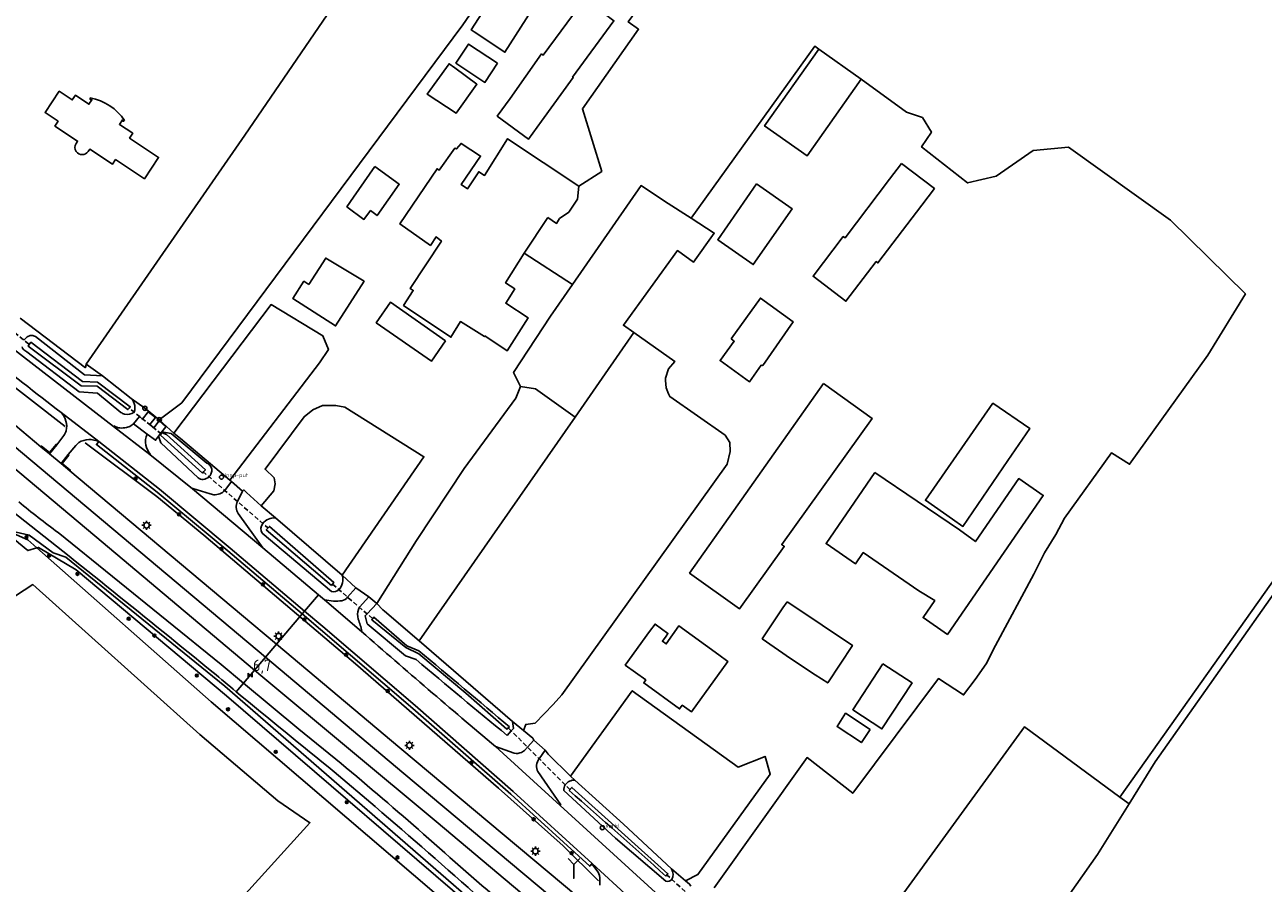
# Model space of a CAD drawing. Extents: x 165936 to 168490, y 440742 to 446306.
# Tile 74 of 78: x 166622 to 166892, y 445097 to 445285. Entities that reach past the tile are written whole.
import ezdxf

# ---------------------------------------------------------------- set-up
doc = ezdxf.new("R2010")
doc.units = 0
doc.header["$LTSCALE"] = 4
doc.linetypes.add('STIPPELFIJN', pattern=[0.375, 0.25, -0.125])
doc.layers.get('0').update_dxf_attribs({"linetype": 'CONTINUOUS'})
for name, color, linetype in [('G_BTD', 3, 'CONTINUOUS'), ('G_OTD', 32, 'CONTINUOUS'), ('G_OWG', 6, 'CONTINUOUS'), ('G_OWT', 6, 'CONTINUOUS'), ('G_WGD', 7, 'CONTINUOUS'), ('G_WGI', 1, 'CONTINUOUS'), ('G_WTD', 5, 'CONTINUOUS'), ('LKWDUP', 5, 'CONTINUOUS'), ('LSHD', 3, 'CONTINUOUS'), ('PPALHM', 10, 'CONTINUOUS'), ('PVGO', 102, 'CONTINUOUS')]:
    doc.layers.add(name, color=color, linetype=linetype)
for name, color, linetype, true_color in [('PBRD', 7, 'CONTINUOUS', 0xbd2877), ('PPAL', 7, 'CONTINUOUS', 0xbd2877), ('PPUT', 7, 'CONTINUOUS', 0xbd2877)]:
    doc.layers.add(name, color=color, linetype=linetype, true_color=true_color)
doc.styles.add('ISO', font='ISO')

# ---------------------------------------------------------------- blocks, each defined once
blk = doc.blocks.new('verkeersteller')
at = {"color": 0}
blk.add_circle((0, 0), 0.45, dxfattribs=at)
blk = doc.blocks.new('boom')
at = {"color": 0}
for radius in [0.315, 0.225, 0.135]:
    blk.add_circle((0, 0), radius, dxfattribs=at)
blk = doc.blocks.new('klok')
at = {"color": 0}
blk.add_circle((0, 0), 0.45, dxfattribs=at)
at = {"style": 'ISO'}
blk.add_attdef('KLOK', (0.7, 0), '', height=0.9, dxfattribs=at)
blk = doc.blocks.new('lichtmast')
at = {"color": 0}
for p, q in [((-0.6, 0), (-1, 0)), ((-0.71, 0.71), (-0.42, 0.42)), ((0, 0.6), (0, 1)), ((0.42, 0.42), (0.71, 0.71)), ((0.6, 0), (1, 0)), ((-0.42, -0.42), (-0.71, -0.71)), ((0, -0.6), (0, -1)), ((0.42, -0.42), (0.71, -0.71))]:
    blk.add_line(p, q, dxfattribs=at)
blk.add_circle((0, 0), 0.6, dxfattribs=at)
blk = doc.blocks.new('wegwijzer')
at = {"color": 0}
for q in [(-0.424, 1.424), (0.424, 1.424), (0, 0)]:
    blk.add_line((0, 1), q, dxfattribs=at)
blk = doc.blocks.new('verkeersbord-pl')
at = {"linetype": 'Continuous'}
blk.add_circle((0, 0), 0.03, dxfattribs=at)
blk = doc.blocks.new('verklikker')
at = {"color": 0}
blk.add_circle((0, 0), 0.45, dxfattribs=at)
at = {"color": 0, "style": 'ISO'}
blk.add_attdef('VERKLIKKER', (0.7, 0), '', height=0.9, dxfattribs=at)
blk = doc.blocks.new('kilometerpaal')
at = {"color": 0}
for p, q in [((-0.44, 0.44), (0.44, -0.44)), ((-0.44, -0.44), (-0.44, 0.44)), ((0.44, 0.44), (-0.44, -0.44)), ((0.44, -0.44), (0.44, 0.44))]:
    blk.add_line(p, q, dxfattribs=at)
at = {"color": 0, "style": 'ISO'}
blk.add_attdef('KILOMETERPAAL', (0.59, 0.87), '', height=2.5, dxfattribs=at)

msp = doc.modelspace()

# ---------------------------------------------------------------- linework, layer by layer
at = {"layer": 'G_BTD', "linetype": 'Continuous', "transparency": 33554687}
for points in [[(166795.405, 445279.504), (166804.673, 445272.958)], [(166861.119, 445116.232), (166961.183, 445257.436), (166961.815, 445257.12), (166961.948, 445257.053)], [(166961.948, 445257.053), (166962.499, 445256.777), (166954.211, 445245.023), (166868.802, 445123.889), (166863.119, 445114.762)], [(166743.037, 445249.594), (166742.686, 445246.766), (166740.821, 445243.946), (166738.78, 445242.529), (166738.139, 445241.464), (166736.263, 445242.716)], [(166741.622, 445228.111), (166756.613, 445249.725), (166761.725, 445246.334), (166767.554, 445242.579)], [(166731.084, 445234.955), (166736.263, 445242.716)], [(166755.034, 445217.612), (166748.12, 445207.687)], [(166742.19, 445199.175), (166733.532, 445205.357), (166730.306, 445205.857)], [(166742.19, 445199.175), (166748.12, 445207.687)], [(166742.19, 445199.175), (166708.17, 445150.339)]]:
    msp.add_lwpolyline(points, dxfattribs=at)
at = {"layer": 'G_OTD', "linetype": 'Continuous', "transparency": 33554687}
for points in [[(166556.266, 445272.063), (166581.06, 445310.837), (166626.966, 445376.85), (166665.727, 445433.074), (166724.332, 445385.846), (166727.154, 445383.921), (166744.039, 445370.421), (166743.78, 445368.705), (166708.723, 445317.244), (166670.094, 445260.755), (166635.501, 445210.729)], [(166782.866, 445372.912), (166784.222, 445348.805), (166782.506, 445336.781), (166754.038, 445304.617), (166756.922, 445294.819), (166758.132, 445291.517), (166753.789, 445285.432), (166756.064, 445283.833), (166743.774, 445266.47), (166748.013, 445252.802), (166743.037, 445249.594)], [(166651.44, 445198.604), (166656.336, 445202.294), (166717.719, 445284.832), (166761.507, 445348.332), (166776.937, 445370.077)], [(166727.804, 445296.595), (166734.983, 445291.655), (166726.875, 445278.829), (166720.183, 445283.275), (166719.522, 445283.715), (166727.804, 445296.595)], [(166734.884, 445278.496), (166735.249, 445278.221), (166744.304, 445290.547), (166750.681, 445285.71), (166741.645, 445273.399), (166741.786, 445273.292), (166734.876, 445263.759), (166732.046, 445259.882), (166725.198, 445264.88), (166728.028, 445268.757), (166734.884, 445278.496)], [(166725.27, 445276.414), (166722.503, 445272.249), (166716.173, 445276.455), (166718.94, 445280.62), (166725.27, 445276.414)], [(166767.554, 445242.579), (166794.514, 445280.133), (166795.405, 445279.504)], [(166795.405, 445279.504), (166783.554, 445262.726), (166792.822, 445256.179), (166804.673, 445272.958)], [(166715.96, 445275.386), (166720.759, 445271.849), (166716.269, 445265.525), (166709.916, 445269.666), (166714.69, 445276.322), (166715.96, 445275.386)], [(166804.673, 445272.958), (166814.548, 445265.717), (166818, 445264.557), (166819.99, 445261.381), (166817.811, 445258.146), (166827.862, 445250.29), (166834.133, 445251.805), (166842.211, 445257.349), (166849.918, 445258.095), (166872.192, 445242.2), (166888.52, 445226.094), (166880.3, 445212.731), (166863.236, 445188.901), (166859.247, 445191.364), (166849.051, 445177.137), (166847.1, 445173.529), (166844.681, 445169.521), (166842.337, 445164.858), (166833.968, 445149.299), (166831.938, 445145.309), (166829.49, 445141.867), (166826.985, 445138.526), (166821.513, 445142.112), (166802.787, 445117.05), (166792.844, 445124.856), (166772.578, 445096.417)], [(166633.256, 445258.915), (166633.591, 445259.424), (166628.646, 445262.716), (166629.326, 445263.746), (166626.485, 445265.647), (166629.584, 445270.305), (166632.436, 445268.401), (166633.119, 445269.424), (166636.055, 445267.464), (166636.71, 445268.446), (166636.322, 445268.539), (166636.358, 445268.837)], [(166643.864, 445263.892), (166643.587, 445263.732), (166643.368, 445264.067), (166642.714, 445263.084), (166645.653, 445261.129), (166644.96, 445260.088), (166651.288, 445255.878), (166648.186, 445251.216), (166641.892, 445255.404), (166641.2, 445254.364), (166636.238, 445257.665), (166635.906, 445257.166)], [(166743.037, 445249.594), (166727.443, 445259.93), (166722.436, 445251.945), (166721.16, 445252.745), (166718.711, 445249.024), (166717.353, 445249.921), (166721.572, 445256.157), (166717.298, 445258.905), (166716.313, 445257.733), (166715.929, 445257.881), (166712.549, 445253.095), (166712.085, 445253.402), (166703.957, 445241.363), (166710.624, 445236.667), (166711.84, 445238.524), (166713.024, 445237.591), (166706.212, 445227.246), (166706.876, 445226.828), (166704.75, 445223.572), (166715.085, 445216.612), (166717.149, 445220.03), (166722.417, 445216.738), (166722.51, 445216.884), (166727.394, 445213.655), (166731.976, 445220.842), (166727.049, 445224.03), (166729.031, 445227.151), (166727.009, 445228.47), (166731.084, 445234.955)], [(166813.466, 445254.531), (166820.644, 445249.072), (166817.904, 445245.469), (166808.3, 445232.841), (166807.913, 445233.135), (166801.325, 445224.472), (166794.146, 445229.932), (166800.735, 445238.594), (166801.121, 445238.3), (166810.854, 445251.097), (166813.466, 445254.531)], [(166698.511, 445253.888), (166703.818, 445250.024), (166698.981, 445243.155), (166697.542, 445244.273), (166696.101, 445242.332), (166692.387, 445245.091), (166693.827, 445247.16), (166698.511, 445253.888)], [(166781.792, 445250.083), (166789.565, 445244.663), (166781.099, 445232.48), (166773.325, 445237.884), (166781.792, 445250.083)], [(166767.554, 445242.579), (166772.561, 445239.354), (166768.06, 445233.005), (166764.515, 445235.535), (166752.739, 445219.229), (166755.034, 445217.612)], [(166684.09, 445228.127), (166687.783, 445233.887), (166696.139, 445228.828), (166689.897, 445219.093), (166680.596, 445225.056), (166683.009, 445228.82), (166684.09, 445228.127)], [(166741.622, 445228.111), (166731.084, 445234.955)], [(166730.306, 445205.857), (166728.776, 445208.896), (166736.859, 445221.245), (166741.622, 445228.111)], [(166776.228, 445216.247), (166782.661, 445225.158), (166789.804, 445219.949), (166783.15, 445210.412), (166782.804, 445210.495), (166780.245, 445206.842), (166773.833, 445211.505), (166776.922, 445215.741), (166776.228, 445216.247)], [(166666.857, 445185.396), (166686.394, 445210.989), (166688.335, 445213.912), (166687.153, 445216.921), (166675.826, 445223.743), (166654.624, 445195.66)], [(166713.926, 445215.819), (166710.885, 445211.414), (166698.788, 445219.765), (166701.871, 445224.23), (166713.926, 445215.819)], [(166730.926, 445130.768), (166731.406, 445132.088), (166733.451, 445132.347), (166737.396, 445136.467), (166739.297, 445138.57), (166775.368, 445188.909), (166776.016, 445191.66), (166776.001, 445193.604), (166774.979, 445195.203), (166762.903, 445203.662), (166762.601, 445204.252), (166762.054, 445205.592), (166761.91, 445207.133), (166761.924, 445207.695), (166762.558, 445209.682), (166763.94, 445211.339), (166755.034, 445217.612)], [(166698.913, 445158.487), (166707.605, 445172.273), (166718.002, 445187.927), (166729.262, 445203.301), (166730.306, 445205.857)], [(166796.428, 445206.485), (166807.028, 445198.902), (166787.304, 445171.331), (166787.849, 445170.941), (166778.062, 445157.309), (166767.197, 445165.125), (166776.863, 445178.802), (166796.428, 445206.485)], [(166673.638, 445179.809), (166676.403, 445183.065), (166676.732, 445184.594), (166676.521, 445185.887), (166674.528, 445187.785), (166683.034, 445199.254), (166684.938, 445200.783), (166687.054, 445201.7), (166689.945, 445201.7), (166691.966, 445201.371), (166709.195, 445190.507), (166691.368, 445164.679)], [(166836.65, 445189.673), (166826.84, 445175.309), (166824.607, 445176.87), (166818.67, 445181.021), (166833.411, 445202.202), (166841.461, 445196.656), (166836.65, 445189.673)], [(166807.64, 445187.048), (166826.086, 445174.536), (166829.573, 445172.004), (166839.049, 445185.749), (166844.368, 445182.082), (166823.458, 445151.752), (166818.139, 445155.419), (166820.696, 445159.128), (166817.213, 445161.273), (166805.096, 445169.616), (166803.395, 445167.145), (166796.97, 445171.569), (166807.64, 445187.048)], [(166670.98, 445046.891), (166668.615, 445048.883), (166663.208, 445053.64), (166665.602, 445056.463), (166656.43, 445064.327), (166662.603, 445071.759), (166661.017, 445073.127), (166662.848, 445075.25), (166664.395, 445073.916), (166668.484, 445078.839), (166661.176, 445085.035), (166684.314, 445110.637), (166677.322, 445115.388), (166660.3, 445129.919), (166623.822, 445162.62), (166592.423, 445142.112), (166589.718, 445144.586), (166573.15, 445130.118)], [(166788.478, 445158.872), (166789.497, 445158.19), (166802.729, 445149.336), (166797.353, 445141.142), (166794.613, 445142.918), (166789.246, 445146.447), (166783.033, 445150.778), (166787.573, 445157.526), (166788.478, 445158.872)], [(166758.458, 445152.36), (166759.649, 445154.001), (166762.47, 445151.954), (166762.059, 445151.368), (166761.257, 445150.263), (166762.076, 445149.668), (166764.809, 445153.581), (166773.542, 445147.259), (166775.562, 445145.796), (166767.598, 445134.821), (166765.575, 445136.289), (166764.988, 445135.48), (166757.167, 445141.159), (166757.63, 445141.797), (166753.151, 445145.048), (166758.458, 445152.36)], [(166809.376, 445145.323), (166815.741, 445141.152), (166809.164, 445131.115), (166802.799, 445135.286), (166809.376, 445145.323)], [(166741.209, 445120.822), (166754.656, 445139.424), (166777.784, 445122.753), (166783.668, 445125.098), (166784.786, 445121.24), (166769.018, 445099.327), (166766.318, 445097.948)], [(166806.577, 445131.017), (166804.696, 445128.142), (166799.396, 445131.601), (166801.224, 445134.525), (166806.577, 445131.017)], [(166795.727, 445070.503), (166796.12, 445070.779), (166840.29, 445131.544), (166861.119, 445116.232)], [(166863.119, 445114.762), (166856.22, 445103.681), (166845.506, 445088.474), (166818.296, 445051.185)], [(166861.119, 445116.232), (166863.119, 445114.762)]]:
    msp.add_lwpolyline(points, dxfattribs=at)
for points in [[(166636.358, 445268.837, -0.2098554), (166643.864, 445263.892)], [(166633.287, 445257.165, -0.3000071), (166633.256, 445258.915)], [(166635.906, 445257.166, -0.5265369), (166633.287, 445257.165)]]:
    msp.add_lwpolyline(points, format="xyb", dxfattribs=at)
at = {"layer": 'G_OWG', "linetype": 'Continuous', "transparency": 33554687}
for points in [[(166621.066, 445220.807), (166635.335, 445209.912)], [(166635.501, 445210.729), (166635.335, 445209.912)], [(166635.501, 445210.729), (166639.019, 445208.149)], [(166645.306, 445203.272), (166648.289, 445201.102), (166651.44, 445198.604)], [(166651.44, 445198.604), (166654.624, 445195.66)], [(166666.857, 445185.396), (166656.06, 445194.51), (166654.624, 445195.66)], [(166682.629, 445156.212), (166666.417, 445169.976), (166650.962, 445182.811), (166637.71, 445193.193), (166638.204, 445193.824)], [(166666.857, 445185.396), (166667.207, 445185.111)], [(166673.638, 445179.809), (166670.474, 445182.708), (166669.856, 445183.274), (166669.621, 445182.986)], [(166673.638, 445179.809), (166676.773, 445177.173)], [(166624.67, 445170.626), (166622.715, 445170.053), (166620.709, 445171.747), (166615.516, 445176.134)], [(166624.67, 445170.626), (166622.715, 445172.352), (166617.629, 445174.628), (166623.005, 445173.384), (166628.27, 445169.516), (166631.055, 445168.576), (166665.729, 445140.411), (166730.653, 445084.051), (166730.571, 445079.82), (166730.555, 445079.013)], [(166726.479, 445082.5), (166728.191, 445082.162), (166726.848, 445086.106), (166666.122, 445138.344), (166633.271, 445165.808), (166625.039, 445170.734), (166624.67, 445170.626)], [(166726.479, 445082.5), (166662.741, 445137.016), (166624.67, 445170.626)], [(166691.368, 445164.679), (166694.364, 445161.916)], [(166697.149, 445159.977), (166698.913, 445158.487)], [(166682.629, 445156.212), (166681.88, 445155.329), (166677.021, 445149.605)], [(166683.147, 445156.823), (166682.629, 445156.212)], [(166682.629, 445156.212), (166686.595, 445152.844), (166706.763, 445135.589), (166728.146, 445116.868), (166745.386, 445101.129), (166745.874, 445101.659)], [(166672.222, 445143.952), (166669.807, 445141.108)], [(166730.926, 445130.768), (166728.525, 445132.715)], [(166730.926, 445130.768), (166732.962, 445129.116)], [(166732.962, 445129.116), (166733.182, 445128.664)], [(166741.209, 445120.822), (166736.297, 445125.589), (166735.647, 445126.442)], [(166741.209, 445120.822), (166742.14, 445119.918)], [(166763.223, 445100.568), (166766.318, 445097.948)], [(166766.318, 445097.948), (166767.18, 445097.218), (166767.471, 445096.748)]]:
    msp.add_lwpolyline(points, dxfattribs=at)
at = {"layer": 'G_OWT', "linetype": 'Continuous', "transparency": 33554687}
for points in [[(166621.881, 445215.976), (166622.596, 445216.664), (166623.282, 445216.962)], [(166639.019, 445208.149), (166635.115, 445208.374), (166624.386, 445216.742), (166623.98, 445216.935)], [(166643.072, 445200.203), (166637.944, 445204.389), (166633.909, 445204.711), (166622.531, 445213.414), (166622.068, 445213.685)], [(166639.019, 445208.149), (166645.306, 445203.272)], [(166646.077, 445201.673), (166646.113, 445200.772), (166645.937, 445200.257)], [(166659.889, 445185.908), (166651.785, 445193.567), (166651.262, 445195.02)], [(166652.019, 445195.94), (166654.057, 445195.606), (166661.815, 445189.142)], [(166676.773, 445177.173), (166691.368, 445164.679)], [(166689.041, 445161.106), (166673.894, 445173.834)], [(166698.913, 445158.487), (166696.774, 445156.225), (166696.369, 445155.808), (166696.822, 445154.064), (166705.201, 445147.069), (166707.53, 445146.245)], [(166708.17, 445150.339), (166700.556, 445156.822), (166700.253, 445157.08), (166698.913, 445158.487)], [(166708.17, 445150.339), (166728.525, 445132.715)], [(166728.525, 445132.715), (166728.724, 445131.186), (166728.253, 445130.682), (166727.34, 445129.705)], [(166742.14, 445119.918), (166747.446, 445115.119), (166752.729, 445110.295), (166757.988, 445105.444), (166763.223, 445100.568)], [(166739.713, 445117.648), (166751.018, 445107.232), (166762.023, 445097.908)]]:
    msp.add_lwpolyline(points, dxfattribs=at)
for points in [[(166623.282, 445216.962, -0.1475653), (166623.98, 445216.935)], [(166622.068, 445213.685, -0.1640835), (166621.522, 445214.479)], [(166645.306, 445203.272, -0.1519287), (166646.077, 445201.673)], [(166643.838, 445199.809, -0.0934459), (166643.072, 445200.203)], [(166645.937, 445200.257, -0.2400588), (166643.838, 445199.809)], [(166661.815, 445189.142, -0.1396004), (166662.641, 445188.457)], [(166662.641, 445188.457, -0.1639625), (166662.891, 445187.577)], [(166662.891, 445187.577, -0.089032), (166662.692, 445186.714)], [(166660.987, 445185.565, -0.1866929), (166659.889, 445185.908)], [(166662.295, 445186.145, -0.1664778), (166660.987, 445185.565)], [(166662.692, 445186.714, -0.1035544), (166662.295, 445186.145)], [(166676.773, 445177.173, 0.2492916), (166674.025, 445175.946)], [(166673.894, 445173.834, -0.3233795), (166674.025, 445175.946)], [(166691.368, 445164.679, -0.2590477), (166690.655, 445161.494)], [(166690.655, 445161.494, -0.2291109), (166689.041, 445161.106)], [(166727.34, 445129.705, -0.0040683), (166707.53, 445146.245)], [(166742.14, 445119.918, 0.2831378), (166740.052, 445118.881)], [(166740.052, 445118.881, 0.1470528), (166739.713, 445117.648)], [(166763.223, 445100.568, -0.2828039), (166763.292, 445098.266)], [(166762.023, 445097.908, 0.3560801), (166763.292, 445098.266)]]:
    msp.add_lwpolyline(points, format="xyb", dxfattribs=at)
at = {"layer": 'G_WGD', "linetype": 'Continuous', "transparency": 33554687}
for points in [[(166629.997, 445200.152, 0.0016552), (166596.656, 445225.987)], [(166631.129, 445196.204, 0.2543144), (166629.997, 445200.152)], [(166630.58, 445195.156, 0.0695618), (166631.129, 445196.204)], [(166642.81, 445196.807, -0.1144333), (166641.534, 445197.261)], [(166644.292, 445196.884, -0.0586863), (166642.81, 445196.807)], [(166648.803, 445195.465, 0.1793512), (166648.522, 445193.051)], [(166633.89, 445193.636, -0.2461724), (166638.204, 445193.824)], [(166649.503, 445191.153, -0.1858882), (166648.522, 445193.051)], [(166663.323, 445182.223, 0.2324255), (166665.71, 445183.176)], [(166629.325, 445173.971, -0.0118105), (166620.764, 445180.648)], [(166668.468, 445180.778, 0.2244183), (166668.629, 445178.1)], [(166663.204, 445143.418, 0.0036797), (166619.341, 445178.676)], [(166692.54, 445159.871, -0.1802009), (166691.31, 445159.091)], [(166691.31, 445159.091, -0.0494703), (166689.491, 445159.023)], [(166694.747, 445155.623, -0.1489445), (166695.103, 445157.664)], [(166695.659, 445152.423, 0.0393964), (166694.83, 445155.083)], [(166695.582, 445152.344, 0.0043216), (166724.837, 445127.238)], [(166668.219, 445139.237, -0.0008824), (166663.204, 445143.418)], [(166689.603, 445121.736, -0.0036793), (166668.219, 445139.237)], [(166728.906, 445125.781, 0.1424862), (166730.52, 445125.993)], [(166691.112, 445123.547, -0.0056558), (166709.122, 445108.166)], [(166734.071, 445121.784, -0.2971005), (166734.351, 445124.584)], [(166721.691, 445093.926, 0.0038086), (166698.582, 445114.14)], [(166709.122, 445108.166, 0.0049405), (166727.671, 445091.919)], [(166747.512, 445099.084, -0.0756067), (166747.564, 445097.021)]]:
    msp.add_lwpolyline(points, format="xyb", dxfattribs=at)
for points in [[(166592.452, 445220.503), (166604.758, 445210.184), (166625.569, 445192.703)], [(166674.622, 445146.778), (166590.207, 445217.574)], [(166672.222, 445143.952), (166637.342, 445173.275), (166600.916, 445203.824), (166588.376, 445214.304), (166587.962, 445214.646)], [(166641.436, 445197.109), (166617.28, 445215.846)], [(166629.997, 445200.152), (166638.204, 445193.824)], [(166645.831, 445197.721), (166644.991, 445197.123), (166644.292, 445196.884)], [(166645.831, 445197.721), (166647.091, 445199.299), (166647.799, 445198.757), (166648.998, 445200.331), (166650.582, 445199.122), (166649.399, 445197.563), (166650.276, 445196.862), (166651.398, 445198.36), (166652.887, 445197.064), (166652.019, 445195.94)], [(166648.803, 445195.465), (166645.831, 445197.721)], [(166629.068, 445193.096), (166630.58, 445195.156)], [(166641.534, 445197.261), (166641.436, 445197.109)], [(166641.436, 445197.109), (166649.348, 445191.047)], [(166648.803, 445195.465), (166650.624, 445194.121), (166651.262, 445195.02)], [(166652.019, 445195.94), (166651.731, 445195.59), (166651.262, 445195.02)], [(166627.474, 445191.133), (166625.569, 445192.703)], [(166627.474, 445191.133), (166629.068, 445193.096)], [(166631.509, 445191.015), (166633.246, 445193.009), (166633.89, 445193.636)], [(166683.147, 445156.823), (166666.932, 445170.59), (166651.465, 445183.435), (166638.204, 445193.824)], [(166627.474, 445191.133), (166629.98, 445189.043)], [(166629.98, 445189.043), (166631.509, 445191.015)], [(166649.348, 445191.047), (166649.503, 445191.153)], [(166649.348, 445191.047), (166658.666, 445183.513)], [(166629.98, 445189.043), (166631.871, 445187.447)], [(166677.021, 445149.605), (166669.369, 445156.024), (166631.871, 445187.447)], [(166667.207, 445185.111), (166665.71, 445183.176)], [(166667.207, 445185.111), (166669.621, 445182.986)], [(166663.323, 445182.223), (166662.516, 445182.403), (166658.724, 445183.624), (166658.666, 445183.513)], [(166674.062, 445170.65), (166658.666, 445183.513)], [(166669.621, 445182.986), (166668.468, 445180.778)], [(166668.629, 445178.1), (166674.062, 445170.65)], [(166669.807, 445141.108), (166664.939, 445145.168), (166629.325, 445173.971)], [(166674.062, 445170.65), (166686.164, 445160.377)], [(166686.164, 445160.377), (166683.147, 445156.823)], [(166687.488, 445159.253), (166686.164, 445160.377)], [(166694.364, 445161.916), (166692.54, 445159.871)], [(166694.364, 445161.916), (166697.149, 445159.977)], [(166697.149, 445159.977), (166695.103, 445157.664)], [(166689.491, 445159.023), (166687.488, 445159.253)], [(166687.488, 445159.253), (166695.582, 445152.344)], [(166683.147, 445156.823), (166687.115, 445153.454), (166707.287, 445136.195), (166728.68, 445117.465), (166745.926, 445101.721)], [(166694.83, 445155.083), (166694.747, 445155.623)], [(166695.582, 445152.344), (166695.659, 445152.423)], [(166677.021, 445149.605), (166674.622, 445146.778)], [(166677.021, 445149.605), (166703.96, 445127.007), (166742.79, 445094.425)], [(166672.222, 445143.952), (166674.622, 445146.778)], [(166674.622, 445146.778), (166704.801, 445121.387), (166751.397, 445082.341)], [(166733.738, 445092.521), (166711.84, 445110.905), (166673.621, 445142.775), (166672.222, 445143.952)], [(166669.807, 445141.108), (166668.219, 445139.237)], [(166669.807, 445141.108), (166681.902, 445131.02), (166691.112, 445123.547)], [(166733.182, 445128.664), (166731.815, 445127.12), (166731.162, 445126.383), (166730.52, 445125.993)], [(166733.182, 445128.664), (166735.647, 445126.442)], [(166724.837, 445127.238), (166728.906, 445125.781)], [(166738.907, 445114.361), (166724.837, 445127.238)], [(166735.647, 445126.442), (166734.351, 445124.584)], [(166698.582, 445114.14), (166689.603, 445121.736)], [(166738.907, 445114.361), (166739.078, 445114.523), (166734.071, 445121.784)], [(166759.724, 445095.38), (166738.907, 445114.361)], [(166745.874, 445101.659), (166745.926, 445101.721)], [(166745.874, 445101.659), (166747.232, 445099.869), (166747.512, 445099.084)], [(166745.926, 445101.721), (166754.022, 445094.34)]]:
    msp.add_lwpolyline(points, dxfattribs=at)
at = {"layer": 'G_WGI', "linetype": 'Continuous', "transparency": 33554687}
for points in [[(166629.068, 445193.096), (166628.913, 445193.222), (166627.446, 445191.415), (166625.697, 445192.857), (166625.569, 445192.703)], [(166631.509, 445191.015), (166631.667, 445190.892), (166630.256, 445189.072), (166632, 445187.6), (166631.871, 445187.447)]]:
    msp.add_lwpolyline(points, dxfattribs=at)
at = {"layer": 'G_WTD', "linetype": 'Continuous', "transparency": 33554687}
for points in [[(166637.934, 445206.817), (166634.691, 445206.962), (166623.394, 445215.526), (166623.048, 445215.039), (166622.804, 445214.695), (166634.354, 445206.01), (166637.852, 445205.901), (166644.587, 445200.821), (166644.85, 445201.133), (166645.11, 445201.441), (166637.934, 445206.817)], [(166651.677, 445195.257), (166651.855, 445195.49), (166652.068, 445195.768), (166653.026, 445195.381), (166661.516, 445187.656), (166661.071, 445187.21), (166660.835, 445186.973), (166651.677, 445195.257)], [(166689.008, 445162.424), (166689.529, 445163.073), (166675.466, 445175.322), (166674.789, 445174.595), (166689.008, 445162.424)], [(166727.901, 445131.536), (166727.322, 445131.084), (166718.358, 445138.939), (166708.073, 445147.506), (166705.259, 445148.858), (166697.816, 445154.93), (166698.243, 445155.468), (166705.499, 445149.244), (166708.059, 445148.175)], [(166761.974, 445098.978), (166762.437, 445099.48), (166741.493, 445118.35), (166740.892, 445117.64)]]:
    msp.add_lwpolyline(points, dxfattribs=at)
for points in [[(166727.901, 445131.536, 0.0035897), (166708.059, 445148.175)], [(166761.974, 445098.978, 0.0069964), (166740.892, 445117.64)]]:
    msp.add_lwpolyline(points, format="xyb", dxfattribs=at)
at = {"layer": 'LKWDUP', "linetype": 'STIPPELFIJN', "lineweight": -3, "transparency": 33554687}
for points in [[(166610.466, 445225.131), (166623.186, 445214.929)], [(166651.9, 445195.454), (166644.83, 445201.149)], [(166660.935, 445187.328), (166675.136, 445174.98)], [(166689.275, 445162.682), (166697.978, 445155.189)], [(166727.686, 445131.25), (166741.031, 445117.902)], [(166776.232, 445086.575), (166762.275, 445099.185)]]:
    msp.add_lwpolyline(points, dxfattribs=at)
at = {"layer": 'LSHD', "linetype": 'Continuous', "lineweight": -3, "transparency": 33554687}
for points in [[(166630.858, 445197.15), (166616.316, 445208.419), (166587.348, 445231.021)], [(166747.297, 445097.976), (166739.565, 445105.569), (166725.445, 445118.163), (166694.259, 445145.334), (166678.001, 445159.072), (166661.189, 445173.433), (166650.884, 445181.816), (166635.272, 445193.528)]]:
    msp.add_lwpolyline(points, dxfattribs=at)

# ---------------------------------------------------------------- block references
at = {"layer": 'PBRD', "transparency": 33554687}
msp.add_blockref('verklikker', (166748.138, 445109.535), dxfattribs=at).add_auto_attribs({'VERKLIKKER': 'verkl '})
at = {"layer": 'PBRD', "transparency": 33554687, "xscale": 3, "yscale": 3, "zscale": 3}
msp.add_blockref('wegwijzer', (166741.937, 445098.531), dxfattribs=at)
at = {"layer": 'PPAL', "transparency": 33554687}
for name, p in [('verkeersteller', (166648.289, 445201.102)), ('verkeersteller', (166651.44, 445198.604)), ('lichtmast', (166648.656, 445175.565)), ('lichtmast', (166677.46, 445151.365)), ('lichtmast', (166706.04, 445127.519)), ('lichtmast', (166733.537, 445104.417)), ('verkeersbord-pl', (166741.937, 445098.531))]:
    msp.add_blockref(name, p, dxfattribs=at)
at = {"layer": 'PPALHM', "transparency": 33554687}
msp.add_blockref('kilometerpaal', (166671.289, 445142.853), dxfattribs=at).add_auto_attribs({'KILOMETERPAAL': '6,7'})
at = {"layer": 'PPUT', "transparency": 33554687}
msp.add_blockref('klok', (166665.011, 445186.07), dxfattribs=at).add_auto_attribs({'KLOK': 'Insp-put'})
at = {"layer": 'PVGO', "transparency": 33554687}
for p in [(166646.258, 445185.744), (166655.741, 445177.936), (166622.457, 445172.986), (166665.014, 445170.421), (166627.39, 445168.939), (166633.573, 445164.945), (166674.055, 445162.661), (166644.751, 445155.163), (166683.108, 445154.987), (166650.365, 445151.486), (166692.205, 445147.309), (166659.622, 445142.757), (166701.291, 445139.382), (166666.432, 445135.395), (166676.85, 445126.094), (166719.566, 445123.748), (166692.364, 445115.109), (166733.147, 445111.391), (166703.43, 445103.055), (166741.436, 445103.997)]:
    msp.add_blockref('boom', p, dxfattribs=at)

doc.saveas('drawing.dxf')
